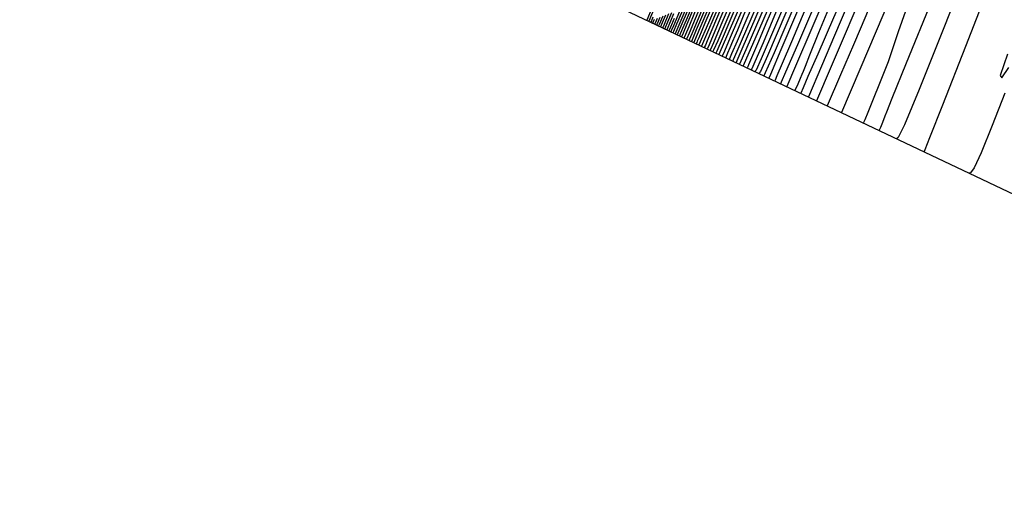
# Model space of a CAD drawing. Extents: x 3249832 to 3255657, y 13789405 to 13793316.
# Tile 6 of 256: x 3251532 to 3251566, y 13792337 to 13792354. Entities that reach past the tile are written whole.
import ezdxf

# ---------------------------------------------------------------- set-up
doc = ezdxf.new("R2010")
doc.units = 0
doc.header["$LTSCALE"] = 100
doc.header["$MEASUREMENT"] = 0
doc.linetypes.add('DASHED', pattern=[0.75, 0.5, -0.25])
for name, color, linetype in [('GRATIO_03231_CON', 1, 'CONTINUOUS'), ('GRATIO_0323_ICON', 1, 'CONTINUOUS'), ('PLAN', 7, 'CONTINUOUS'), ('TARGETS_EAST', 7, 'CONTINUOUS')]:
    doc.layers.add(name, color=color, linetype=linetype)

# ---------------------------------------------------------------- blocks, each defined once
blk = doc.blocks.new('Gratio_032316_contours')
at = {"layer": 'GRATIO_03231_CON', "color": 5, "linetype": 'Continuous', "flags": 128}
for points in [[(3251566.581, 13792353.102), (3251566.317, 13792352.347), (3251566.371, 13792352.267), (3251566.625, 13792352.625)], [(3251566.485, 13792351.721), (3251566.038, 13792350.573), (3251565.642, 13792349.602), (3251565.395, 13792349.072), (3251565.266, 13792348.894), (3251565.197, 13792348.891)], [(3251566.824, 13792357.849), (3251566.038, 13792355.803), (3251565.086, 13792353.372), (3251564.269, 13792351.298), (3251563.811, 13792350.137), (3251563.642, 13792349.709), (3251563.617, 13792349.648)], [(3251566.764, 13792360.349), (3251566.255, 13792359.008), (3251565.378, 13792356.743), (3251564.339, 13792354.093), (3251563.444, 13792351.848), (3251562.925, 13792350.602), (3251562.706, 13792350.154), (3251562.638, 13792350.105)], [(3251566.538, 13792361.779), (3251566.312, 13792361.107), (3251565.83, 13792359.845), (3251564.946, 13792357.626), (3251563.89, 13792355.008), (3251562.988, 13792352.781), (3251562.481, 13792351.531), (3251562.285, 13792351.044), (3251562.231, 13792350.906), (3251562.182, 13792350.778), (3251562.123, 13792350.628), (3251562.072, 13792350.501), (3251562.043, 13792350.43), (3251562.03, 13792350.405), (3251562.026, 13792350.402)], [(3251566.622, 13792365.645), (3251566.136, 13792364.485), (3251565.714, 13792363.452), (3251565.3, 13792362.432), (3251564.811, 13792361.247), (3251564.197, 13792359.798), (3251563.565, 13792358.307), (3251563.059, 13792357.077), (3251562.783, 13792356.331), (3251562.686, 13792355.976), (3251562.678, 13792355.838), (3251562.67, 13792355.742), (3251562.587, 13792355.505), (3251562.354, 13792354.941), (3251561.923, 13792353.924), (3251561.344, 13792352.565), (3251560.69, 13792351.035)], [(3251566.761, 13792367.182), (3251565.819, 13792364.941), (3251565.089, 13792363.176), (3251564.691, 13792362.17), (3251564.482, 13792361.606), (3251564.253, 13792361.012), (3251563.849, 13792360.037), (3251563.326, 13792358.799), (3251562.797, 13792357.535), (3251562.344, 13792356.425), (3251561.944, 13792355.432), (3251561.55, 13792354.461), (3251561.121, 13792353.438), (3251560.662, 13792352.368), (3251560.188, 13792351.274)], [(3251566.482, 13792367.219), (3251565.778, 13792365.577), (3251564.873, 13792363.464), (3251563.824, 13792360.995), (3251562.801, 13792358.57), (3251562.002, 13792356.663), (3251561.558, 13792355.589), (3251561.336, 13792355.039), (3251561.133, 13792354.545), (3251560.793, 13792353.743), (3251560.332, 13792352.666), (3251559.81, 13792351.454)], [(3251567.63, 13792370.944), (3251566.432, 13792368.112), (3251565.591, 13792366.099), (3251565.082, 13792364.851), (3251564.81, 13792364.149), (3251564.672, 13792363.758), (3251564.537, 13792363.384), (3251564.266, 13792362.717), (3251563.758, 13792361.525), (3251563.054, 13792359.89), (3251562.23, 13792357.972), (3251561.352, 13792355.911), (3251560.446, 13792353.769), (3251559.525, 13792351.586)], [(3251566.603, 13792370.497), (3251566.316, 13792369.763), (3251566.298, 13792369.645), (3251566.323, 13792369.616), (3251566.349, 13792369.576), (3251566.375, 13792369.532), (3251566.366, 13792369.405), (3251566.14, 13792368.785), (3251565.483, 13792367.174), (3251564.275, 13792364.305), (3251562.797, 13792360.819), (3251561.429, 13792357.585), (3251560.468, 13792355.288), (3251559.883, 13792353.864), (3251559.563, 13792353.066), (3251559.403, 13792352.663), (3251559.332, 13792352.486), (3251559.29, 13792352.385), (3251559.227, 13792352.238), (3251559.141, 13792352.041), (3251559.044, 13792351.818)], [(3251574.498, 13792389.547), (3251573.65, 13792387.582), (3251572.878, 13792385.794), (3251571.989, 13792383.719), (3251570.716, 13792380.722), (3251568.918, 13792376.476), (3251566.969, 13792371.86), (3251565.37, 13792368.061), (3251564.491, 13792365.953), (3251564.179, 13792365.174), (3251564.15, 13792365.053), (3251564.169, 13792365.032), (3251564.188, 13792365.002), (3251564.207, 13792364.969), (3251564.193, 13792364.858), (3251563.972, 13792364.272), (3251563.339, 13792362.737), (3251562.189, 13792360.015), (3251560.83, 13792356.821), (3251559.673, 13792354.109), (3251559.026, 13792352.594), (3251558.787, 13792352.036), (3251558.752, 13792351.956)], [(3251567.076, 13792372.554), (3251565.011, 13792367.666), (3251563.314, 13792363.642), (3251562.378, 13792361.409), (3251562.041, 13792360.584), (3251562.003, 13792360.46), (3251562.015, 13792360.447), (3251562.027, 13792360.428), (3251562.04, 13792360.407), (3251562.03, 13792360.335), (3251561.889, 13792359.96), (3251561.482, 13792358.975), (3251560.745, 13792357.228), (3251559.873, 13792355.179), (3251559.13, 13792353.439), (3251558.713, 13792352.467), (3251558.559, 13792352.109), (3251558.536, 13792352.057), (3251558.536, 13792352.057), (3251558.536, 13792352.056), (3251558.538, 13792352.055)], [(3251567.244, 13792373.38), (3251565.233, 13792368.632), (3251563.052, 13792363.472), (3251561.259, 13792359.223), (3251560.266, 13792356.864), (3251559.903, 13792355.995), (3251559.856, 13792355.868), (3251559.862, 13792355.862), (3251559.867, 13792355.854), (3251559.872, 13792355.844), (3251559.868, 13792355.813), (3251559.806, 13792355.647), (3251559.626, 13792355.212), (3251559.301, 13792354.442), (3251558.916, 13792353.537), (3251558.588, 13792352.769), (3251558.404, 13792352.34), (3251558.336, 13792352.182), (3251558.328, 13792352.158), (3251558.33, 13792352.156), (3251558.333, 13792352.154), (3251558.337, 13792352.151)], [(3251573.575, 13792390.047), (3251572.349, 13792387.131), (3251571.368, 13792384.749), (3251570.853, 13792383.41), (3251570.702, 13792382.89), (3251570.734, 13792382.78), (3251570.773, 13792382.688), (3251570.665, 13792382.277), (3251570.261, 13792381.222), (3251569.471, 13792379.333), (3251568.447, 13792376.942), (3251567.397, 13792374.514), (3251566.459, 13792372.339), (3251565.463, 13792370.018), (3251564.169, 13792366.978), (3251562.447, 13792362.915), (3251560.623, 13792358.605), (3251559.135, 13792355.095), (3251558.306, 13792353.152), (3251557.993, 13792352.439), (3251557.938, 13792352.341)], [(3251573.587, 13792390.377), (3251572.362, 13792387.488), (3251571.076, 13792384.433), (3251570.045, 13792381.939), (3251569.499, 13792380.541), (3251569.334, 13792380.001), (3251569.358, 13792379.892), (3251569.39, 13792379.801), (3251569.269, 13792379.374), (3251568.839, 13792378.272), (3251568.008, 13792376.295), (3251566.934, 13792373.791), (3251565.834, 13792371.247), (3251564.862, 13792368.996), (3251563.9, 13792366.754), (3251562.762, 13792364.084), (3251561.347, 13792360.751), (3251559.894, 13792357.321), (3251558.723, 13792354.567), (3251558.069, 13792353.048), (3251557.818, 13792352.492), (3251557.768, 13792352.418)], [(3251573.382, 13792390.192), (3251572.43, 13792387.949), (3251571.149, 13792384.928), (3251569.803, 13792381.735), (3251568.722, 13792379.13), (3251568.146, 13792377.671), (3251567.965, 13792377.112), (3251567.983, 13792377.003), (3251568.008, 13792376.914), (3251567.873, 13792376.472), (3251567.417, 13792375.323), (3251566.546, 13792373.257), (3251565.421, 13792370.64), (3251564.271, 13792367.98), (3251563.266, 13792365.652), (3251562.336, 13792363.49), (3251561.354, 13792361.191), (3251560.248, 13792358.586), (3251559.167, 13792356.037), (3251558.317, 13792354.037), (3251557.844, 13792352.94), (3251557.663, 13792352.538), (3251557.626, 13792352.485)], [(3251572.91, 13792389.413), (3251572.267, 13792387.862), (3251571.273, 13792385.521), (3251569.936, 13792382.369), (3251568.53, 13792379.037), (3251567.399, 13792376.32), (3251566.792, 13792374.801), (3251566.597, 13792374.222), (3251566.607, 13792374.115), (3251566.625, 13792374.026), (3251566.476, 13792373.569), (3251565.996, 13792372.374), (3251565.083, 13792370.219), (3251563.908, 13792367.488), (3251562.708, 13792364.713), (3251561.669, 13792362.309), (3251560.772, 13792360.225), (3251559.947, 13792358.297), (3251559.148, 13792356.422), (3251558.44, 13792354.752), (3251557.912, 13792353.506), (3251557.624, 13792352.83), (3251557.515, 13792352.582), (3251557.496, 13792352.547)], [(3251571.743, 13792387.997), (3251571.427, 13792387.045), (3251571.292, 13792386.489), (3251571.125, 13792385.898), (3251570.737, 13792384.881), (3251570.037, 13792383.202), (3251568.959, 13792380.665), (3251567.509, 13792377.25), (3251565.984, 13792373.641), (3251564.753, 13792370.7), (3251564.086, 13792369.062), (3251563.86, 13792368.444), (3251563.855, 13792368.338), (3251563.859, 13792368.251), (3251563.684, 13792367.764), (3251563.152, 13792366.475), (3251562.161, 13792364.153), (3251560.913, 13792361.257), (3251559.685, 13792358.419), (3251558.694, 13792356.125), (3251557.902, 13792354.29), (3251557.209, 13792352.684)], [(3251572.191, 13792389.475), (3251571.385, 13792387.513), (3251570.723, 13792385.838), (3251570.388, 13792384.853), (3251570.238, 13792384.279), (3251570.057, 13792383.669), (3251569.65, 13792382.615), (3251568.921, 13792380.872), (3251567.802, 13792378.237), (3251566.296, 13792374.69), (3251564.711, 13792370.942), (3251563.43, 13792367.89), (3251562.732, 13792366.192), (3251562.491, 13792365.555), (3251562.48, 13792365.449), (3251562.476, 13792365.364), (3251562.287, 13792364.862), (3251561.73, 13792363.525), (3251560.708, 13792361.137), (3251559.477, 13792358.283), (3251558.381, 13792355.751), (3251557.681, 13792354.134), (3251557.301, 13792353.255), (3251557.081, 13792352.746)], [(3251566.644, 13792375.81), (3251565.083, 13792372.13), (3251563.438, 13792368.244), (3251562.107, 13792365.081), (3251561.379, 13792363.322), (3251561.123, 13792362.666), (3251561.104, 13792362.561), (3251561.098, 13792362.489), (3251560.934, 13792362.059), (3251560.454, 13792360.911), (3251559.578, 13792358.867), (3251558.541, 13792356.465), (3251557.659, 13792354.425), (3251557.166, 13792353.284), (3251556.985, 13792352.863), (3251556.96, 13792352.802)], [(3251566.691, 13792376.212), (3251565.487, 13792373.382), (3251563.87, 13792369.571), (3251562.165, 13792365.546), (3251560.784, 13792362.271), (3251560.025, 13792360.453), (3251559.755, 13792359.777), (3251559.728, 13792359.672), (3251559.724, 13792359.622), (3251559.61, 13792359.322), (3251559.275, 13792358.521), (3251558.663, 13792357.095), (3251557.94, 13792355.418), (3251557.325, 13792353.993), (3251556.983, 13792353.196), (3251556.859, 13792352.9), (3251556.844, 13792352.855)], [(3251566.644, 13792377.202), (3251566.23, 13792376.084), (3251566.024, 13792375.442), (3251565.787, 13792374.755), (3251565.303, 13792373.551), (3251564.46, 13792371.552), (3251563.173, 13792368.526), (3251561.443, 13792364.452), (3251559.62, 13792360.15), (3251558.139, 13792356.651), (3251557.318, 13792354.707), (3251557.002, 13792353.952), (3251556.915, 13792353.742), (3251556.833, 13792353.55), (3251556.737, 13792353.325), (3251556.654, 13792353.133), (3251556.608, 13792353.026), (3251556.592, 13792352.986), (3251556.59, 13792352.98)], [(3251571.053, 13792388.226), (3251570.182, 13792386.139), (3251569.438, 13792384.358), (3251569.004, 13792383.289), (3251568.691, 13792382.492), (3251568.217, 13792381.318), (3251567.394, 13792379.34), (3251566.43, 13792377.02), (3251565.625, 13792375.043), (3251565.19, 13792373.892), (3251564.971, 13792373.232), (3251564.72, 13792372.526), (3251564.221, 13792371.298), (3251563.387, 13792369.323), (3251562.16, 13792366.438), (3251560.555, 13792362.659), (3251558.885, 13792358.721), (3251557.534, 13792355.538), (3251556.786, 13792353.778), (3251556.508, 13792353.13), (3251556.465, 13792353.039)], [(3251570.961, 13792388.299), (3251570.215, 13792386.467), (3251569.315, 13792384.315), (3251568.547, 13792382.48), (3251568.098, 13792381.379), (3251567.774, 13792380.56), (3251567.284, 13792379.352), (3251566.435, 13792377.313), (3251565.439, 13792374.921), (3251564.605, 13792372.884), (3251564.151, 13792371.7), (3251563.917, 13792371.023), (3251563.652, 13792370.297), (3251563.142, 13792369.05), (3251562.334, 13792367.139), (3251561.211, 13792364.502), (3251559.813, 13792361.211), (3251558.391, 13792357.863), (3251557.253, 13792355.187), (3251556.622, 13792353.712), (3251556.383, 13792353.17), (3251556.341, 13792353.096)], [(3251566.858, 13792378.628), (3251566.351, 13792377.385), (3251565.476, 13792375.286), (3251564.448, 13792372.822), (3251563.585, 13792370.725), (3251563.111, 13792369.508), (3251562.864, 13792368.813), (3251562.584, 13792368.069), (3251562.063, 13792366.803), (3251561.28, 13792364.955), (3251560.262, 13792362.566), (3251559.07, 13792359.763), (3251557.899, 13792357.004), (3251556.976, 13792354.834), (3251556.464, 13792353.643), (3251556.271, 13792353.205), (3251556.239, 13792353.144), (3251556.237, 13792353.145), (3251556.237, 13792353.144), (3251556.238, 13792353.143)], [(3251566.714, 13792378.843), (3251565.873, 13792376.844), (3251565.381, 13792375.65), (3251565.024, 13792374.764), (3251564.485, 13792373.452), (3251563.557, 13792371.231), (3251562.465, 13792368.625), (3251561.546, 13792366.407), (3251561.032, 13792365.123), (3251560.756, 13792364.394), (3251560.449, 13792363.611), (3251559.905, 13792362.307), (3251559.173, 13792360.586), (3251558.365, 13792358.694), (3251557.586, 13792356.866), (3251556.915, 13792355.287), (3251556.422, 13792354.129), (3251556.153, 13792353.504), (3251556.053, 13792353.274), (3251556.037, 13792353.241), (3251556.038, 13792353.239), (3251556.04, 13792353.236), (3251556.044, 13792353.233)], [(3251566.861, 13792379.43), (3251565.847, 13792377.019), (3251564.982, 13792374.965), (3251564.475, 13792373.74), (3251564.107, 13792372.832), (3251563.552, 13792371.486), (3251562.598, 13792369.204), (3251561.474, 13792366.526), (3251560.526, 13792364.248), (3251559.993, 13792362.931), (3251559.703, 13792362.185), (3251559.382, 13792361.383), (3251558.826, 13792360.059), (3251558.12, 13792358.402), (3251557.416, 13792356.759), (3251556.844, 13792355.418), (3251556.422, 13792354.428), (3251556.145, 13792353.777), (3251555.998, 13792353.434), (3251555.943, 13792353.308), (3251555.934, 13792353.29), (3251555.935, 13792353.289), (3251555.936, 13792353.288), (3251555.938, 13792353.286)], [(3251556.467, 13792354.823), (3251556.102, 13792353.97), (3251555.93, 13792353.57), (3251555.868, 13792353.424), (3251555.843, 13792353.365), (3251555.833, 13792353.343), (3251555.832, 13792353.34), (3251555.832, 13792353.339), (3251555.832, 13792353.339), (3251555.832, 13792353.339)], [(3251570.638, 13792389.302), (3251569.914, 13792387.574), (3251568.987, 13792385.368), (3251568.038, 13792383.094), (3251567.29, 13792381.262), (3251566.877, 13792380.177), (3251566.577, 13792379.346), (3251566.08, 13792378.075), (3251565.184, 13792375.912), (3251564.113, 13792373.371), (3251563.2, 13792371.208), (3251562.663, 13792369.92), (3251562.273, 13792368.968), (3251561.687, 13792367.553), (3251560.679, 13792365.15), (3251559.492, 13792362.328), (3251558.486, 13792359.93), (3251557.919, 13792358.559), (3251557.636, 13792357.86), (3251557.383, 13792357.243), (3251556.959, 13792356.241), (3251556.385, 13792354.899), (3251555.735, 13792353.386)], [(3251566.538, 13792379.936), (3251565.748, 13792378.01), (3251565.306, 13792376.871), (3251564.982, 13792376.001), (3251564.453, 13792374.667), (3251563.507, 13792372.394), (3251562.379, 13792369.723), (3251561.418, 13792367.451), (3251560.852, 13792366.1), (3251560.439, 13792365.103), (3251559.821, 13792363.62), (3251558.76, 13792361.096), (3251557.51, 13792358.131), (3251556.447, 13792355.612), (3251555.853, 13792354.204), (3251555.631, 13792353.68), (3251555.594, 13792353.59), (3251555.581, 13792353.56), (3251555.565, 13792353.521), (3251555.546, 13792353.477)], [(3251566.812, 13792380.805), (3251565.788, 13792378.357), (3251564.977, 13792376.384), (3251564.521, 13792375.219), (3251564.185, 13792374.328), (3251563.64, 13792372.962), (3251562.668, 13792370.634), (3251561.512, 13792367.899), (3251560.527, 13792365.572), (3251559.951, 13792364.203), (3251559.567, 13792363.276), (3251559.037, 13792362.006), (3251558.137, 13792359.865), (3251557.077, 13792357.35), (3251556.175, 13792355.214), (3251555.672, 13792354.02), (3251555.487, 13792353.58), (3251555.461, 13792353.517)], [(3251567.11, 13792381.717), (3251566.087, 13792379.284), (3251565.038, 13792376.777), (3251564.205, 13792374.758), (3251563.736, 13792373.566), (3251563.388, 13792372.655), (3251562.826, 13792371.258), (3251561.83, 13792368.875), (3251560.645, 13792366.075), (3251559.636, 13792363.693), (3251559.051, 13792362.307), (3251558.697, 13792361.455), (3251558.263, 13792360.414), (3251557.536, 13792358.685), (3251556.68, 13792356.654), (3251555.952, 13792354.928), (3251555.545, 13792353.964), (3251555.396, 13792353.607), (3251555.376, 13792353.556)], [(3251567.227, 13792382.203), (3251566.409, 13792380.253), (3251565.362, 13792377.763), (3251564.288, 13792375.198), (3251563.434, 13792373.132), (3251562.95, 13792371.914), (3251562.591, 13792370.983), (3251562.013, 13792369.554), (3251560.991, 13792367.116), (3251559.778, 13792364.251), (3251558.744, 13792361.815), (3251558.151, 13792360.411), (3251557.827, 13792359.634), (3251557.488, 13792358.823), (3251556.935, 13792357.505), (3251556.282, 13792355.958), (3251555.728, 13792354.643), (3251555.419, 13792353.907), (3251555.306, 13792353.635), (3251555.292, 13792353.595)], [(3251566.818, 13792381.728), (3251566.458, 13792380.804), (3251565.863, 13792379.363), (3251565.008, 13792377.324), (3251563.912, 13792374.721), (3251562.788, 13792372.039), (3251561.892, 13792369.881), (3251561.38, 13792368.609), (3251560.997, 13792367.638), (3251560.386, 13792366.146), (3251559.314, 13792363.598), (3251558.044, 13792360.603), (3251556.962, 13792358.058), (3251556.352, 13792356.619), (3251556.087, 13792355.992), (3251555.939, 13792355.64), (3251555.732, 13792355.146), (3251555.487, 13792354.565), (3251555.279, 13792354.072), (3251555.163, 13792353.796), (3251555.121, 13792353.694), (3251555.116, 13792353.679)], [(3251555.452, 13792354.723), (3251555.217, 13792354.171), (3251555.165, 13792354.048), (3251555.129, 13792353.963), (3251555.082, 13792353.85), (3251555.028, 13792353.722)], [(3251566.566, 13792382.523), (3251565.981, 13792381.005), (3251565.681, 13792380.151), (3251565.611, 13792379.826), (3251565.652, 13792379.763), (3251565.698, 13792379.712), (3251565.671, 13792379.504), (3251565.499, 13792378.989), (3251565.121, 13792378.027), (3251564.499, 13792376.524), (3251563.606, 13792374.396), (3251562.463, 13792371.679), (3251561.288, 13792368.881), (3251560.349, 13792366.629), (3251559.813, 13792365.313), (3251559.435, 13792364.37), (3251558.87, 13792362.999), (3251557.889, 13792360.67), (3251556.727, 13792357.932), (3251555.737, 13792355.606), (3251555.183, 13792354.306), (3251554.978, 13792353.827), (3251554.949, 13792353.758)], [(3251566.668, 13792383.042), (3251565.953, 13792381.219), (3251565.354, 13792379.669), (3251565.045, 13792378.798), (3251564.969, 13792378.467), (3251565.007, 13792378.404), (3251565.05, 13792378.354), (3251565.018, 13792378.144), (3251564.84, 13792377.62), (3251564.452, 13792376.638), (3251563.817, 13792375.104), (3251562.905, 13792372.932), (3251561.738, 13792370.158), (3251560.538, 13792367.301), (3251559.578, 13792365.003), (3251559.033, 13792363.673), (3251558.679, 13792362.794), (3251558.196, 13792361.622), (3251557.365, 13792359.648), (3251556.38, 13792357.329), (3251555.541, 13792355.359), (3251555.072, 13792354.257), (3251554.898, 13792353.852), (3251554.873, 13792353.794)], [(3251555.15, 13792354.864), (3251554.85, 13792354.161), (3251554.738, 13792353.902), (3251554.72, 13792353.865)], [(3251554.955, 13792354.617), (3251554.74, 13792354.113), (3251554.659, 13792353.927), (3251554.647, 13792353.9)], [(3251554.76, 13792354.37), (3251554.629, 13792354.064), (3251554.581, 13792353.952), (3251554.573, 13792353.935)], [(3251554.74, 13792354.536), (3251554.627, 13792354.27), (3251554.5, 13792353.971)], [(3251554.562, 13792354.527), (3251554.381, 13792354.1), (3251554.354, 13792354.039)], [(3251554.46, 13792354.487), (3251554.305, 13792354.125), (3251554.281, 13792354.073)], [(3251554.359, 13792354.448), (3251554.229, 13792354.149), (3251554.208, 13792354.107)], [(3251554.258, 13792354.408), (3251554.156, 13792354.173), (3251554.138, 13792354.14)], [(3251554.059, 13792354.328), (3251554.012, 13792354.22), (3251554.004, 13792354.205)], [(3251554.011, 13792354.409), (3251553.96, 13792354.288), (3251553.94, 13792354.244), (3251553.937, 13792354.237)], [(3251554.566, 13792355.939), (3251553.868, 13792354.271)], [(3251554.303, 13792355.519), (3251553.795, 13792354.306)]]:
    blk.add_lwpolyline(points, dxfattribs=at)
at = {"layer": 'GRATIO_0323_ICON', "color": 7, "linetype": 'Continuous', "flags": 128}
for points in [[(3251563.151, 13792355.169), (3251562.706, 13792353.891), (3251562.464, 13792353.181), (3251562.342, 13792352.83), (3251562.23, 13792352.533), (3251562.043, 13792352.063), (3251561.818, 13792351.51), (3251561.626, 13792351.04), (3251561.516, 13792350.778), (3251561.473, 13792350.682), (3251561.466, 13792350.668), (3251561.467, 13792350.666), (3251561.47, 13792350.663), (3251561.475, 13792350.659)], [(3251566.598, 13792369.153), (3251565.213, 13792365.881), (3251563.93, 13792362.848), (3251563.029, 13792360.694), (3251562.483, 13792359.358), (3251562.187, 13792358.607), (3251562.03, 13792358.193), (3251561.875, 13792357.797), (3251561.576, 13792357.087), (3251561.044, 13792355.853), (3251560.407, 13792354.386), (3251559.848, 13792353.1), (3251559.504, 13792352.309), (3251559.335, 13792351.915), (3251559.252, 13792351.719)], [(3251573.622, 13792389.83), (3251572.691, 13792387.559), (3251572.206, 13792386.28), (3251572.07, 13792385.779), (3251572.11, 13792385.669), (3251572.156, 13792385.576), (3251572.062, 13792385.179), (3251571.683, 13792384.171), (3251570.934, 13792382.371), (3251569.959, 13792380.093), (3251568.961, 13792377.781), (3251568.055, 13792375.683), (3251567.027, 13792373.283), (3251565.576, 13792369.872), (3251563.547, 13792365.079), (3251561.352, 13792359.889), (3251559.548, 13792355.622), (3251558.546, 13792353.253), (3251558.176, 13792352.381), (3251558.121, 13792352.258)], [(3251567.257, 13792376.339), (3251566.076, 13792373.51), (3251565.439, 13792371.931), (3251565.228, 13792371.333), (3251565.231, 13792371.226), (3251565.242, 13792371.139), (3251565.08, 13792370.667), (3251564.574, 13792369.424), (3251563.62, 13792367.182), (3251562.395, 13792364.337), (3251561.145, 13792361.446), (3251560.073, 13792358.965), (3251559.209, 13792356.961), (3251558.539, 13792355.404), (3251558.049, 13792354.257), (3251557.713, 13792353.468), (3251557.505, 13792352.977), (3251557.397, 13792352.724), (3251557.356, 13792352.631), (3251557.349, 13792352.617)], [(3251566.855, 13792376.983), (3251566.39, 13792375.817), (3251565.575, 13792373.882), (3251564.33, 13792370.954), (3251562.656, 13792367.011), (3251560.892, 13792362.848), (3251559.461, 13792359.461), (3251558.672, 13792357.583), (3251558.386, 13792356.888), (3251558.352, 13792356.784), (3251558.35, 13792356.755), (3251558.285, 13792356.585), (3251558.095, 13792356.131), (3251557.748, 13792355.322), (3251557.339, 13792354.371), (3251556.99, 13792353.563), (3251556.797, 13792353.11), (3251556.728, 13792352.941), (3251556.721, 13792352.915)], [(3251566.765, 13792378.722), (3251566.287, 13792377.56), (3251565.941, 13792376.696), (3251565.418, 13792375.419), (3251564.516, 13792373.258), (3251563.456, 13792370.723), (3251562.565, 13792368.566), (3251562.072, 13792367.316), (3251561.81, 13792366.604), (3251561.517, 13792365.84), (3251560.984, 13792364.555), (3251560.227, 13792362.77), (3251559.314, 13792360.63), (3251558.328, 13792358.315), (3251557.407, 13792356.146), (3251556.699, 13792354.482), (3251556.309, 13792353.573), (3251556.162, 13792353.239), (3251556.138, 13792353.192), (3251556.137, 13792353.192), (3251556.139, 13792353.19), (3251556.141, 13792353.188)], [(3251570.47, 13792389.136), (3251569.956, 13792387.882), (3251569.213, 13792386.11), (3251568.262, 13792383.847), (3251567.288, 13792381.515), (3251566.519, 13792379.636), (3251566.092, 13792378.524), (3251565.78, 13792377.673), (3251565.267, 13792376.371), (3251564.345, 13792374.153), (3251563.246, 13792371.547), (3251562.309, 13792369.329), (3251561.758, 13792368.01), (3251561.356, 13792367.036), (3251560.754, 13792365.586), (3251559.72, 13792363.123), (3251558.501, 13792360.23), (3251557.467, 13792357.771), (3251556.886, 13792356.381), (3251556.634, 13792355.77), (3251556.488, 13792355.416), (3251556.27, 13792354.901), (3251555.975, 13792354.21), (3251555.64, 13792353.432)], [(3251566.545, 13792380.783), (3251565.708, 13792378.789), (3251564.637, 13792376.242), (3251563.538, 13792373.619), (3251562.663, 13792371.507), (3251562.165, 13792370.261), (3251561.794, 13792369.31), (3251561.199, 13792367.85), (3251560.153, 13792365.357), (3251558.911, 13792362.427), (3251557.853, 13792359.936), (3251557.251, 13792358.515), (3251556.957, 13792357.813), (3251556.714, 13792357.231), (3251556.333, 13792356.326), (3251555.885, 13792355.262), (3251555.504, 13792354.357), (3251555.291, 13792353.852), (3251555.214, 13792353.664), (3251555.204, 13792353.637)], [(3251555.346, 13792355.112), (3251554.961, 13792354.209), (3251554.818, 13792353.877), (3251554.796, 13792353.829)], [(3251554.664, 13792354.566), (3251554.456, 13792354.076), (3251554.426, 13792354.006)], [(3251554.159, 13792354.368), (3251554.084, 13792354.196), (3251554.071, 13792354.172)]]:
    blk.add_lwpolyline(points, dxfattribs=at)

msp = doc.modelspace()

# ---------------------------------------------------------------- linework, layer by layer
at = {"layer": 'PLAN', "color": 8, "linetype": 'DASHED'}
msp.add_line((3251280.96, 13792483.79), (3252628.4, 13791844.31), dxfattribs=at)

# ---------------------------------------------------------------- block references
at = {"layer": 'TARGETS_EAST'}
msp.add_blockref('Gratio_032316_contours', (0, 0), dxfattribs=at)

doc.saveas('drawing.dxf')
